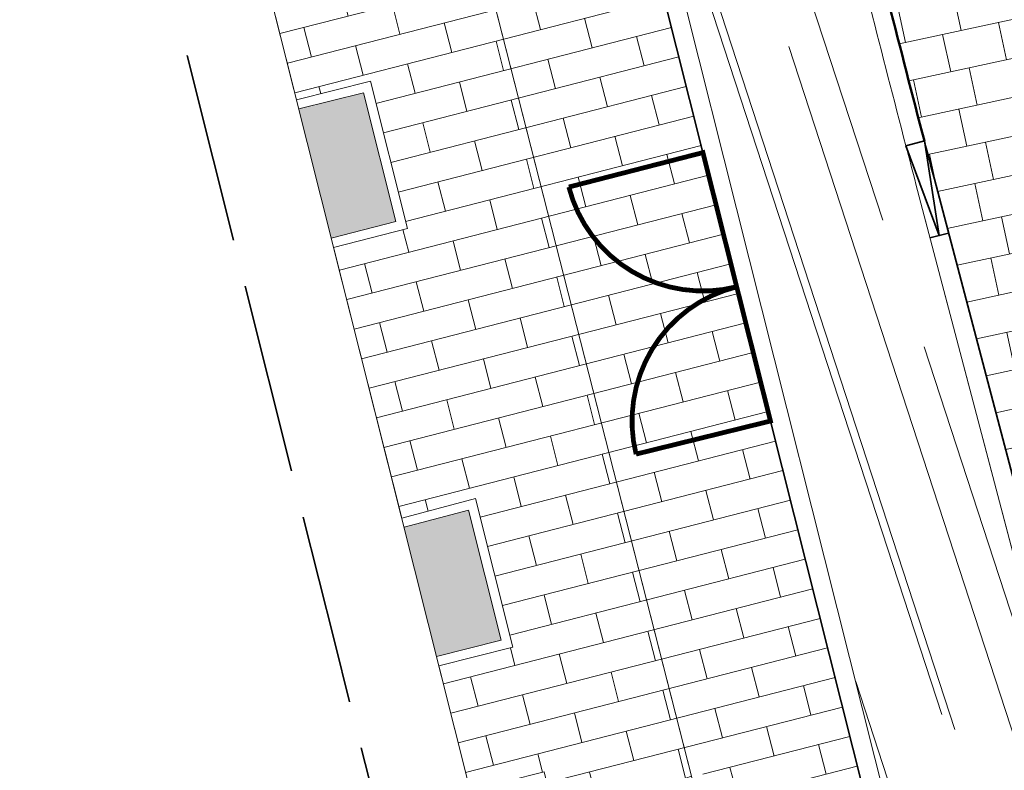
# Model space of a CAD drawing. Header units: metres. Extents: x 196674 to 197628, y 355499 to 356232.
# Tile 50 of 209: x 197027.42 to 197037.76, y 355591.68 to 355599.56. Entities that reach past the tile are written whole.
import ezdxf

# ---------------------------------------------------------------- set-up
doc = ezdxf.new("R2010")
doc.units = ezdxf.units.M
doc.linetypes.add('ZZ-SYSTEEMGRENS-SO', pattern=[5, 4, -1])
doc.layers.get('0').update_dxf_attribs({"lineweight": 25})
for name, color, linetype, lineweight, true_color in [('B-WE-IE-TERREINAFSCHEIDING_KUNSTMATIG_HEKWERK_GIETIJZER-G', 7, 'IE-TERREINAFSCHEIDING-KUNSTMATIG', 35, 0xa50000), ('N-WE-GR-BEPLANTING_BEPLANTINGSPLAN_KRAGTEN-V', 7, 'Continuous', 5, 0xa3c04c), ('N-WE-VH-KANTOPSLUITING_GELEIDEBAND_50 200-G', 1, 'Continuous', 35, 0xff0000), ('N-WE-VH-KANTOPSLUITING_OPSLUITBAND_200X250-G', 7, 'Continuous', 50, 0x0029a5), ('N-WE-VH-KANTOPSLUITING_VERLAGINGSBAND_GELEIDEBAND_50 200-G', 1, 'Continuous', 35, 0xff0000), ('N-WE-VH-KANTOPSLUITING_VERLOOPBAND_GELEIDEBAND_50 200_TROTTOIRBAND_180 200-G', 1, 'Continuous', 35, 0xff0000), ('N-WE-VH-OPENVERHARDING_NATUURSTEEN_ZWARTBROEKPLEIN-A', 7, 'Continuous', 20, 0xd9795e), ('N-WE-VH-OPENVERHARDING_STRAATBAKSTEEN_ROOD_HALFSTEENS-LINGE-A', 7, 'Continuous', 5, 0xdaaea0), ('N-WE-VH-OPENVERHARDING_TEGEL_200x300_FIETSPAD_ROOD-A', 7, 'Continuous', 5, 0xe04d68), ('X-XX-AL-GRENS_SYSTEEMGRENS-G', 7, 'ZZ-SYSTEEMGRENS-SO', 35, 0xd60036)]:
    doc.layers.add(name, color=color, linetype=linetype, lineweight=lineweight, true_color=true_color)
doc.layers.add('N-WE-VH-HULPLIJN-G', color=40, linetype='Continuous', lineweight=5, plot=False)
doc.layers.add('N-WE-VH-KANTOPSLUITING_ACHTERKANTBAND-G', color=50, linetype='Continuous', lineweight=18)
doc.layers.add('N-WE-VH-MATERIAALGRENS-G', color=7, linetype='Continuous', lineweight=13)
doc.linetypes.add('IE-TERREINAFSCHEIDING-KUNSTMATIG', pattern='A,4,[82,NLCS.SHX,S=0.75,R=90,X=0,Y=0],4,-2', length=10)
pattern_1 = [(288.0600000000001, (197056.2115529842, 355734.4411217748), (2.285864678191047, -2.49423789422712), [21, -2.799999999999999, 6.999999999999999, -1.4]), (288.0600000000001, (197138.0089711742, 355715.2408764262), (1.336245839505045, 1.908269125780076), [4.199999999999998, -0.4619999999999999, 8.399999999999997, -1.05]), (288.0600000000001, (197057.2309859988, 355733.5100705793), (3.148679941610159, -6.630539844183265), [11.2, -1.96, 5.599999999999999, -1.4])]

# ---------------------------------------------------------------- blocks, each defined once
blk = doc.blocks.new('Verloopband')
at = {"flags": 128}
blk.add_lwpolyline([(-0.2763672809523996, 0.9662406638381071), (0, 0), (-0.4622285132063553, 0.8923814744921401)], close=True, dxfattribs=at)

msp = doc.modelspace()

# ---------------------------------------------------------------- hatches: boundary and pattern name
at = {"layer": 'N-WE-GR-BEPLANTING_BEPLANTINGSPLAN_KRAGTEN-V'}
h = msp.add_hatch(color=256, dxfattribs=at)
h.dxf.hatch_style = 1
h.paths.add_polyline_path([(197031.0300164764, 355598.7950006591), (197030.3516492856, 355598.6245022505), (197030.6923976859, 355597.2666028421), (197031.3703728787, 355597.4408143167)])
h = msp.add_hatch(color=256, dxfattribs=at)
h.dxf.hatch_style = 1
h.paths.add_polyline_path([(197032.1341445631, 355594.4087846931), (197031.4577328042, 355594.2307262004), (197031.7973416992, 355592.8725336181), (197032.4773095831, 355593.0434358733)])
at = {"layer": 'N-WE-VH-OPENVERHARDING_NATUURSTEEN_ZWARTBROEKPLEIN-A'}
h = msp.add_hatch(dxfattribs=at)
h.set_pattern_fill('AVH-NATUURSTEEN-SO', color=256, scale=0.7, angle=258.0600000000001, pattern_type=2)
h.set_pattern_definition(pattern_1)
edge = h.paths.add_edge_path()
edge.add_line((197031.1752459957, 355629.4275404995), (197027.7611996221, 355629.128520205))
edge.add_line((197027.7611996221, 355629.128520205), (197028.6787942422, 355624.4170427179))
edge.add_line((197028.6787942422, 355624.4170427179), (197031.6861092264, 355624.7452380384))
edge.add_arc((197230.4358576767, 355648.7988758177), 200.1999999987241, 185.5526223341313, 186.9006465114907, ccw=False)
edge = h.paths.add_edge_path()
edge.add_line((197037.715, 355586.099), (197039.7777473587, 355586.6419971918))
h = msp.add_hatch(dxfattribs=at)
h.set_pattern_fill('AVH-NATUURSTEEN-SO', color=256, scale=0.7, angle=258.0600000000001, pattern_type=2)
h.set_pattern_definition(pattern_1)
edge = h.paths.add_edge_path()
edge.add_line((197034.4452834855, 355607.9609666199), (197032.318, 355607.371))
edge.add_line((197032.318, 355607.371), (197032.4233699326, 355606.991060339))
edge.add_line((197032.4233699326, 355606.991060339), (197032.5707986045, 355607.0281552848))
edge.add_line((197032.5707986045, 355607.0281552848), (197037.7201631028, 355586.5627265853))
edge.add_line((197037.7201631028, 355586.5627265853), (197037.5964054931, 355586.5315875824))
edge.add_line((197037.5964054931, 355586.5315875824), (197037.715, 355586.099))
edge.add_line((197037.715, 355586.099), (197039.7777473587, 355586.6419971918))
edge.add_line((197039.7777473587, 355586.6419971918), (197036.8314383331, 355597.8344881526))
edge.add_arc((197230.4358576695, 355648.7988758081), 200.199999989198, 194.6287922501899, 194.7479513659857, ccw=False)
edge.add_arc((197230.4358576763, 355648.7988758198), 200.1999999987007, 193.7698753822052, 194.6287922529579, ccw=False)
edge.add_arc((197230.4358576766, 355648.7988758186), 200.1999999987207, 191.7701211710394, 193.7698753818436, ccw=False)
h.paths.add_polyline_path([(197039.7777473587, 355586.6419971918), (197037.715, 355586.099), (197037.535, 355586.038), (197039.326, 355579.097), (197039.508, 355579.135), (197039.61, 355578.774), (197039.431, 355578.722), (197039.48, 355578.547), (197039.357, 355578.499), (197040.343, 355574.408), (197042.8397249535, 355575.0101024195)])
at = {"layer": 'N-WE-VH-OPENVERHARDING_STRAATBAKSTEEN_ROOD_HALFSTEENS-LINGE-A', "true_color": 0xb05e45}
h = msp.add_hatch(dxfattribs=at)
h.set_pattern_fill('AVH-BSS_LINGEFORMAAT_HALFST', color=25, scale=4, angle=104.410863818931, pattern_type=2)
h.set_pattern_definition([(104.410863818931, (196825.8108468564, 355944.3732953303), (-0.7038158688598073, 0.8103352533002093), [0.32, -0.32]), (194.410863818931, (196825.8108468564, 355944.3732953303), (0.0796395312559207, -0.3099315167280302), [])])
edge = h.paths.add_edge_path()
edge.add_line((197032.3768439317, 355606.9793538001), (197032.238, 355606.937))
edge.add_line((197032.238, 355606.937), (197032.264, 355606.779))
edge.add_line((197032.264, 355606.779), (197031.898, 355606.664))
edge.add_line((197031.898, 355606.664), (197031.868, 355606.817))
edge.add_line((197031.868, 355606.817), (197031.6599587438, 355606.7669445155))
edge.add_line((197031.6599587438, 355606.7669445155), (197032.3970066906, 355603.8376505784))
edge.add_line((197032.3970066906, 355603.8376505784), (197031.6677988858, 355602.6425539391))
edge.add_line((197031.6677988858, 355602.6425539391), (197029.2349235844, 355604.1270126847))
edge.add_line((197029.2349235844, 355604.1270126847), (197028.8266187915, 355604.0281589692))
edge.add_line((197028.8266187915, 355604.0281589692), (197029.422, 355601.569))
edge.add_line((197029.422, 355601.569), (197029.596, 355601.631))
edge.add_line((197029.596, 355601.631), (197029.6081878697, 355601.5825081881))
edge.add_line((197029.6081878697, 355601.5825081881), (197030.3840567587, 355601.7775140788))
edge.add_line((197030.3840567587, 355601.7775140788), (197030.5052838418, 355601.2951842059))
edge.add_line((197030.5052838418, 355601.2951842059), (197031.1873318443, 355601.4666077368))
edge.add_arc((197031.9147094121, 355601.6494242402), 0.7500000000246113, 180, 194.1082899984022, ccw=False)
edge.add_arc((197031.9147094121, 355601.6494242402), 0.75, 0, 180, ccw=False)
edge.add_arc((197031.9147094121, 355601.6494242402), 0.7499999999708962, -75.68492034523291, 0, ccw=False)
edge.add_line((197032.1001499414, 355600.9227112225), (197034.4751361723, 355591.6155041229))
edge.add_arc((197034.6605767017, 355590.8887911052), 0.7499999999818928, 0, 104.31507965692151, ccw=False)
edge.add_arc((197034.6605767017, 355590.8887911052), 0.75, -165.89158842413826, 0, ccw=False)
edge.add_line((197033.9331995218, 355590.7059730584), (197033.2123036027, 355590.5247840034))
edge.add_line((197033.2123036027, 355590.5247840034), (197033.316681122, 355590.1094977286))
edge.add_line((197033.316681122, 355590.1094977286), (197032.5408121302, 355589.9144918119))
edge.add_line((197032.5408121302, 355589.9144918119), (197032.553, 355589.866))
edge.add_line((197032.553, 355589.866), (197032.38, 355589.819))
edge.add_line((197032.38, 355589.819), (197033.0044402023, 355587.361489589))
edge.add_line((197033.0044402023, 355587.361489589), (197033.4281102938, 355587.4640633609))
edge.add_line((197033.4281102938, 355587.4640633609), (197034.9125690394, 355589.8969386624))
edge.add_line((197034.9125690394, 355589.8969386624), (197036.1076656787, 355589.1677308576))
edge.add_line((197036.1076656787, 355589.1677308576), (197036.7898734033, 355586.4563917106))
edge.add_line((197036.7898734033, 355586.4563917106), (197036.983, 355586.517))
edge.add_line((197036.983, 355586.517), (197036.997, 355586.537))
edge.add_line((197036.997, 355586.537), (197037.366, 355586.621))
edge.add_line((197037.366, 355586.621), (197037.4073786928, 355586.4792396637))
edge.add_line((197037.4073786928, 355586.4792396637), (197037.5262084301, 355586.5139251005))
edge.add_line((197037.5262084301, 355586.5139251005), (197032.3768439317, 355606.9793538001))
edge = h.paths.add_edge_path(flags=17)
edge.add_arc((197031.914709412, 355601.6494242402), 0.7500000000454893, 194.1082900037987, 284.3150796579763, ccw=False)
edge.add_line((197031.1873318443, 355601.4666077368), (197030.5052838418, 355601.2951842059))
edge.add_line((197030.5052838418, 355601.2951842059), (197030.7740663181, 355600.2257712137))
edge.add_line((197030.7740663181, 355600.2257712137), (197029.9982007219, 355600.0307661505))
edge.add_line((197029.9982007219, 355600.0307661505), (197030.3272735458, 355598.7214858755))
edge.add_line((197030.3272735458, 355598.7214858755), (197031.1026246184, 355598.9163598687))
edge.add_line((197031.1026246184, 355598.9163598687), (197031.4916037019, 355597.3687169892))
edge.add_line((197031.4916037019, 355597.3687169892), (197030.7172850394, 355597.1697492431))
edge.add_line((197030.7172850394, 355597.1697492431), (197031.4317071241, 355594.3272819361))
edge.add_line((197031.4317071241, 355594.3272819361), (197032.2064788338, 355594.5312326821))
edge.add_line((197032.2064788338, 355594.5312326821), (197032.5986689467, 355592.9708279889))
edge.add_line((197032.5986689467, 355592.9708279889), (197031.8217174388, 355592.7755499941))
edge.add_line((197031.8217174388, 355592.7755499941), (197032.150800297, 355591.4662297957))
edge.add_line((197032.150800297, 355591.4662297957), (197032.9266692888, 355591.6612357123))
edge.add_line((197032.9266692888, 355591.6612357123), (197033.2123036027, 355590.5247840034))
edge.add_line((197033.2123036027, 355590.5247840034), (197033.9331995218, 355590.7059730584))
edge.add_arc((197034.6605767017, 355590.8887911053), 0.750000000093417, 180.0000000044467, 194.1084115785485, ccw=False)
edge.add_arc((197034.6605767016, 355590.8887911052), 0.7499999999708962, 104.31507965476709, 180, ccw=False)
edge.add_line((197034.4751361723, 355591.6155041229), (197032.1001499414, 355600.9227112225))
at = {"layer": 'N-WE-VH-OPENVERHARDING_TEGEL_200x300_FIETSPAD_ROOD-A'}
h = msp.add_hatch(dxfattribs=at)
h.set_pattern_fill('AVH-TEGEL_200X300_HALFST', color=256, scale=2, angle=192.1733031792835, pattern_type=2)
h.set_pattern_definition([(192.1733031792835, (0, 0), (0.08434773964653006, -0.3910057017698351), []), (282.1733031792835, (0, 0), (0.5865085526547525, 0.126521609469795), [0.4, -0.4]), (282.1733031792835, (-0.3910057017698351, -0.08434773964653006), (0.5865085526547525, 0.126521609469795), [-0.4, 0.4])])
edge = h.paths.add_edge_path()
edge.add_line((197035.7207037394, 355618.8821776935), (197032.7554983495, 355618.4265934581))
edge.add_arc((197230.4358576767, 355648.7988758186), 199.9999999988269, 188.7348135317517, 193.7698753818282)
edge.add_arc((197230.4358571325, 355648.7988756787), 199.9999994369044, 193.7698753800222, 194.6287922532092)
edge.add_arc((197230.4358576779, 355648.7988758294), 200.000000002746, 194.6287922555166, 194.7479513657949)
edge.add_line((197037.0248493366, 355597.8854016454), (197037.9741418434, 355594.2792124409))
edge.add_line((197037.9741418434, 355594.2792124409), (197039.8682099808, 355594.777806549))
edge.add_arc((197041.841157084, 355595.1056475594), 2.000000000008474, 128.5048426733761, 189.4345301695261, ccw=False)
edge.add_line((197040.5959955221, 355596.6707586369), (197039.1200694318, 355601.8252309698))
edge.add_arc((197042.0065108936, 355602.6428223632), 2.999999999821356, 193.7636798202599, 195.8148998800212, ccw=False)
edge.add_arc((197230.4358592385, 355648.7988761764), 197.0000016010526, 192.7427262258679, 193.7636798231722, ccw=False)
edge.add_arc((197230.4358576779, 355648.7988758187), 197.000000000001, 188.7348135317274, 192.7427262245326, ccw=False)

# ---------------------------------------------------------------- linework, layer by layer
at = {"layer": 'B-WE-IE-TERREINAFSCHEIDING_KUNSTMATIG_HEKWERK_GIETIJZER-G', "ltscale": 0.15, "flags": 128}
for points in [[(197032.3768439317, 355606.9793538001), (197034.5943954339, 355598.1660056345)], [(197035.3038013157, 355595.3465712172), (197037.5262084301, 355586.5139251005)]]:
    msp.add_lwpolyline(points, dxfattribs=at)
at = {"layer": 'B-WE-IE-TERREINAFSCHEIDING_KUNSTMATIG_HEKWERK_GIETIJZER-G', "ltscale": 0.05, "const_width": 0.05, "flags": 128}
msp.add_lwpolyline([(197034.9490983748, 355596.7562884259, 0.4127437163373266), (197033.8922925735, 355594.9989679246), (197035.3038013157, 355595.3465712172), (197034.5943954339, 355598.1660056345), (197033.1864769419, 355597.8042290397, 0.4127437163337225)], format="xyb", close=True, dxfattribs=at)
at = {"layer": 'N-WE-VH-HULPLIJN-G', "flags": 128}
for points in [[(197035.7207037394, 355618.8821776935), (197032.7554983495, 355618.4265934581, 0.02197313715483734), (197036.1839456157, 355601.1943102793, 0.003747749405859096), (197036.9193819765, 355598.2877519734, 0.00051992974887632), (197037.0248493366, 355597.8854016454), (197037.9741418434, 355594.2792124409), (197039.8682099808, 355594.777806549, -0.272301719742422), (197040.5959955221, 355596.6707586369), (197039.1200694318, 355601.8252309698, -0.008950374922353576), (197039.0926550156, 355601.9290689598, -0.004454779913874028), (197038.2879025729, 355605.3458742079, -0.01748960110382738)], [(197034.4452834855, 355607.9609666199), (197032.318, 355607.371), (197032.4233699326, 355606.991060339), (197032.5707986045, 355607.0281552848), (197037.7201631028, 355586.5627265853), (197037.5964054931, 355586.5315875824), (197037.715, 355586.099), (197039.7777473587, 355586.6419971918), (197036.8314383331, 355597.8344881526, -0.0005199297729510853), (197036.7258655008, 355598.2372408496, -0.003747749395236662), (197035.9896937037, 355601.1467057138, -0.008725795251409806)], [(197032.1001499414, 355600.9227112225, -0.4152710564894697), (197031.1873318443, 355601.4666077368), (197030.5052838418, 355601.2951842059), (197030.7740663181, 355600.2257712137), (197029.9982007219, 355600.0307661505), (197030.3272735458, 355598.7214858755), (197031.1026246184, 355598.9163598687), (197031.4916037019, 355597.3687169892), (197030.7172850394, 355597.1697492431), (197031.4317071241, 355594.3272819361), (197032.2064788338, 355594.5312326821), (197032.5986689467, 355592.9708279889), (197031.8217174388, 355592.7755499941), (197032.150800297, 355591.4662297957), (197032.9266692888, 355591.6612357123), (197033.2123036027, 355590.5247840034), (197033.9331995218, 355590.7059730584, -0.06163743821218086), (197033.9105767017, 355590.8887911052, -0.3427905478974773), (197034.4751361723, 355591.6155041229)]]:
    msp.add_lwpolyline(points, format="xyb", close=True, dxfattribs=at)
for points in [[(197032.553, 355589.866), (197029.596, 355601.631), (197029.422, 355601.569), (197028.356, 355605.972), (197031.868, 355606.817), (197031.898, 355606.664), (197032.264, 355606.779), (197032.238, 355606.937), (197032.3768439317, 355606.9793538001), (197032.422, 355606.996), (197032.318, 355607.371), (197032.146, 355607.328), (197030.352, 355614.373), (197030.523, 355614.428), (197030.452, 355614.784), (197030.3128975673, 355614.7786872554), (197030.2524873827, 355615.0069831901), (197030.219, 355615.025), (197005.617, 355608.709)], [(197033.2123036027, 355590.5247840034), (197034.6605767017, 355590.8887911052), (197031.9147094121, 355601.6494242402), (197030.5052838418, 355601.2951842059)]]:
    msp.add_lwpolyline(points, dxfattribs=at)
msp.add_lwpolyline([(197037.5262084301, 355586.5139251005), (197032.3768439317, 355606.9793538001), (197032.238, 355606.937), (197032.264, 355606.779), (197031.898, 355606.664), (197031.868, 355606.817), (197031.6599587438, 355606.7669445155), (197032.3970066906, 355603.8376505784), (197031.6677988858, 355602.6425539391), (197029.2349235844, 355604.1270126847), (197028.8266187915, 355604.0281589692), (197029.422, 355601.569), (197029.596, 355601.631), (197029.6081878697, 355601.5825081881), (197030.3840567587, 355601.7775140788), (197030.5052838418, 355601.2951842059), (197031.1873318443, 355601.4666077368, -0.06163690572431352), (197031.1647094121, 355601.6494242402, -1), (197032.6647094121, 355601.6494242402, -0.3427905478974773), (197032.1001499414, 355600.9227112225), (197034.4751361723, 355591.6155041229, -0.4894355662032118)], format="xyb", dxfattribs=at)
at = {"layer": 'N-WE-VH-KANTOPSLUITING_ACHTERKANTBAND-G', "flags": 128}
for points in [[(197036.7258655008, 355598.2372408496, -0.003747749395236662), (197035.9896937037, 355601.1467057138)], [(197048.187017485, 355554.4534197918), (197047.2163798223, 355558.3839883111), (197036.8314383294, 355597.834488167, -0.0005199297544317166), (197036.7258655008, 355598.2372408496, -0.0005199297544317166)]]:
    msp.add_lwpolyline(points, format="xyb", dxfattribs=at)
at = {"layer": 'N-WE-VH-KANTOPSLUITING_GELEIDEBAND_50 200-G', "ltscale": 0.2, "flags": 128}
msp.add_lwpolyline([(197043.0331359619, 355575.0610158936), (197037.0248493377, 355597.8854016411, -0.000519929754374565), (197036.9193819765, 355598.2877519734)], format="xyb", dxfattribs=at)
at = {"layer": 'N-WE-VH-KANTOPSLUITING_OPSLUITBAND_200X250-G', "ltscale": 0.1, "flags": 128}
msp.add_lwpolyline([(197036.9193819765, 355598.2877519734, -0.003747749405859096), (197036.1839456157, 355601.1943102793, -0.003610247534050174)], format="xyb", dxfattribs=at)
at = {"layer": 'N-WE-VH-KANTOPSLUITING_VERLOOPBAND_GELEIDEBAND_50 200_TROTTOIRBAND_180 200-G', "flags": 128}
msp.add_lwpolyline([(197037.1719375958, 355597.3201695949), (197036.9784211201, 355597.2696584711)], dxfattribs=at)
at = {"layer": 'N-WE-VH-MATERIAALGRENS-G', "flags": 128}
for points in [[(197032.5707986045, 355607.0281552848), (197037.7201631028, 355586.5627265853)], [(197032.3768439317, 355606.9793538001), (197037.5262084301, 355586.5139251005)], [(197030.3272735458, 355598.7214858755), (197031.1026246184, 355598.9163598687), (197031.4916037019, 355597.3687169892), (197030.7172850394, 355597.1697492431)], [(197030.3516492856, 355598.6245022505), (197031.0300164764, 355598.7950006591), (197031.3703728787, 355597.4408143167), (197030.6923976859, 355597.2666028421)], [(197031.8217174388, 355592.7755499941), (197032.5986689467, 355592.9708279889), (197032.2064788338, 355594.5312326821), (197031.4317071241, 355594.3272819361)], [(197031.7973416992, 355592.8725336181), (197032.4773095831, 355593.0434358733), (197032.1341445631, 355594.4087846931), (197031.4560843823, 355594.2302922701)]]:
    msp.add_lwpolyline(points, dxfattribs=at)
at = {"layer": 'X-XX-AL-GRENS_SYSTEEMGRENS-G', "ltscale": 0.5, "flags": 128}
msp.add_lwpolyline([(197173.0845801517, 355664.4267221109), (197172.678291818, 355658.1040395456), (197176.2062336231, 355657.9276386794), (197179.6585214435, 355660.8258546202), (197196.8460500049, 355641.1849859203), (197196.618113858, 355640.9851655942), (197203.3658004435, 355633.2880423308), (197204.598351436, 355636.2035375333), (197206.181120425, 355637.5931654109), (197210.3450714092, 355632.9793581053), (197211.1344663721, 355633.8542043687), (197215.577003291, 355630.1111014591), (197222.812057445, 355638.6980935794), (197225.7729980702, 355636.1981525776), (197252.4997837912, 355613.6295939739), (197256.3974516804, 355618.2471244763), (197230.4350738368, 355640.1698336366), (197234.5465854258, 355645.0395252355), (197230.9951246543, 355648.102425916), (197227.7363916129, 355651.014992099), (197227.7150354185, 355650.9915016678), (197227.3858924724, 355651.2966605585), (197230.5297411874, 355654.3837220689), (197222.7747070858, 355662.5864016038), (197213.3031688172, 355673.0409596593), (197208.7438719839, 355679.5515306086), (197204.6678372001, 355688.2834966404), (197202.9207222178, 355693.3147658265), (197202.5296188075, 355695.8358091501), (197209.2561496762, 355696.7388380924), (197208.765603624, 355699.4053961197), (197208.8375775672, 355699.4157603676), (197208.4960738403, 355702.0476424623), (197209.7550059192, 355702.1614664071), (197209.6289773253, 355703.3557373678), (197209.431316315, 355705.9322142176), (197209.3853665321, 355708.5054020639), (197209.4909423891, 355711.0763696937), (197209.825975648, 355714.406320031), (197209.1003553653, 355714.700446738), (197209.2732684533, 355715.2254737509), (197208.7827839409, 355715.4092287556), (197209.8333840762, 355718.2914021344), (197204.6571410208, 355720.1605124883), (197206.9259623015, 355726.3911903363), (197207.3755778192, 355727.6258113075), (197205.6951706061, 355728.2354618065), (197201.970541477, 355729.6509828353, -0.03199396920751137), (197199.2658455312, 355725.4928494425), (197194.4988616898, 355729.2364659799), (197191.8020115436, 355731.3330088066), (197190.6829954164, 355730.2418318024), (197188.9323846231, 355731.7580333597, 0.01582069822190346), (197191.308975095, 355733.798286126), (197190.5246250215, 355734.700084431), (197189.8547559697, 355735.4391273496), (197188.5065648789, 355737.3969406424), (197188.3768484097, 355737.5504837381), (197186.2264232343, 355740.6599554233), (197185.4143065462, 355740.8273772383), (197177.0047230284, 355735.000759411), (197161.0308464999, 355735.7499021), (197143.9921317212, 355736.546230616), (197117.3114725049, 355737.8750504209), (197104.5701917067, 355738.4152468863), (197089.3270001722, 355739.2400485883), (197089.4979420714, 355743.4763910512), (197087.6423294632, 355744.6045541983), (197087.2320594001, 355744.8539874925), (197086.4302028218, 355745.4612094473), (197085.6301577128, 355746.0670596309), (197084.2515270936, 355747.3631431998), (197083.0033431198, 355748.790046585), (197081.9521148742, 355750.2640411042), (197081.052108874, 355751.8364435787), (197080.680597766, 355752.6629727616), (197080.3089695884, 355753.4897623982), (197079.7287775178, 355755.2084983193), (197079.3027229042, 355757.0287405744), (197079.0552433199, 355758.8767777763), (197078.9881413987, 355760.748092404), (197079.0484954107, 355761.6954089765), (197079.4901165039, 355761.5482019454), (197081.8987959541, 355767.3947458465), (197083.4122910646, 355769.9863346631), (197084.9290730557, 355772.1438856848), (197085.2777218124, 355772.6391357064), (197085.9504292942, 355773.4546849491), (197087.2615113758, 355775.0451778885), (197089.4568843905, 355777.2328139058), (197092.7058230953, 355779.8115121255), (197090.7255592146, 355782.8612331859), (197090.5279328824, 355783.1655891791), (197094.0593130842, 355784.7965387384), (197089.240221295, 355793.944965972), (197079.8514273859, 355789.6587774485), (197073.1066642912, 355808.1301448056), (197062.6964714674, 355839.0387078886), (197050.201550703, 355834.8591941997), (197054.256388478, 355823.4068109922), (197060.9054150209, 355805.9824325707), (197064.0917084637, 355798.9340248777), (197065.6061934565, 355785.3714584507), (197066.4118943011, 355778.1591798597), (197064.2976158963, 355775.7696807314), (197061.8930028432, 355773.065075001), (197059.8798242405, 355770.937906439), (197059.567781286, 355770.7063368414), (197054.395078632, 355766.8676324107), (197050.1449273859, 355764.4954855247), (197046.646028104, 355763.2036366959), (197046.6485450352, 355763.1967402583), (197042.8018864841, 355761.7681380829), (197042.6247659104, 355761.7025895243), (197032.2172606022, 355760.2665015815), (197022.1724443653, 355758.1057256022), (197022.1490316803, 355758.1349914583), (197018.4791559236, 355757.3507739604), (197017.1834583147, 355757.8590001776), (197013.9320116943, 355762.4906063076), (197012.2359937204, 355764.9334332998), (197011.548662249, 355765.9454268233), (197009.5874376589, 355768.7952768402), (197008.1879451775, 355770.6627745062), (197008.1739746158, 355770.651876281), (197004.3621297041, 355775.7021426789), (197000.7500667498, 355780.6711859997), (196997.3281167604, 355785.4310589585), (196992.0624097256, 355792.5561596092), (196987.5636689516, 355799.6503659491), (196980.2918957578, 355812.3582609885), (196971.7451011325, 355828.1610038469), (196956.4456734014, 355821.2458726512), (196960.0166344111, 355812.4100996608), (196962.4976294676, 355807.0886023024, -0.6085831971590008), (196961.4131292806, 355806.2394416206), (196970.6320923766, 355792.5786144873), (196976.225457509, 355784.303374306), (196982.879968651, 355776.9163582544), (196982.5041383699, 355776.476222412), (196987.7472751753, 355765.3430715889), (196990.3620391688, 355759.9089379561), (196989.6128942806, 355758.3801676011), (196986.801356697, 355757.089894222), (196981.5916446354, 355758.3619052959), (196976.4931413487, 355759.6093032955), (196973.9250311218, 355760.2238822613), (196971.9270970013, 355760.7020113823), (196970.093883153, 355761.1263081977), (196965.2690985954, 355762.243003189), (196955.7026120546, 355764.457163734), (196954.8259486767, 355764.7114400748), (196955.7288446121, 355765.5914382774), (196946.4199106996, 355767.8862061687), (196945.5109518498, 355767.0898728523), (196943.3561815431, 355767.6616250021), (196942.0243707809, 355768.0150110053), (196940.699224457, 355768.3753913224), (196937.911680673, 355769.161377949), (196937.9158913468, 355769.1720679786), (196934.1448626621, 355770.5833311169), (196931.0328001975, 355771.949971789), (196928.1497259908, 355773.3159879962), (196926.2238803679, 355774.3657393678), (196926.7008714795, 355775.2077771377), (196923.9720996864, 355776.8118532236), (196922.1171638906, 355777.9575551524), (196917.5440237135, 355780.8012867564), (196917.0166342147, 355779.9474843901), (196915.4224701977, 355780.9309636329), (196913.0167641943, 355782.4772167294), (196912.757872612, 355782.6539056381), (196911.190523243, 355783.7714957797), (196908.5042566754, 355786.2619442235), (196907.2206986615, 355787.4460719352), (196905.8442773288, 355789.1071714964), (196903.2522146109, 355793.7425243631), (196899.3236920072, 355801.1348770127), (196896.7844047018, 355806.8801932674), (196892.3931631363, 355816.7971943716), (196889.396342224, 355823.7408055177), (196885.4294056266, 355833.1531130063), (196886.3148759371, 355833.6745129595), (196885.0357126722, 355834.4994199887), (196884.9096875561, 355834.6903417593), (196883.5318420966, 355838.2464489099), (196881.8574062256, 355842.456115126), (196879.7964254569, 355847.3435551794), (196879.5508475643, 355847.9274201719), (196877.9207976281, 355851.9810838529), (196875.2708346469, 355858.5729917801), (196872.6243587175, 355865.1536886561), (196870.4789281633, 355870.5362599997), (196868.3870366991, 355875.7889875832), (196865.3800609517, 355883.3409266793), (196863.5295936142, 355887.9873007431), (196863.4110328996, 355888.2849971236), (196862.7400305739, 355889.9711056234), (196863.0622626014, 355890.0962442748), (196861.3970005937, 355894.1395962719), (196861.4037374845, 355894.142038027), (196859.229652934, 355899.4431236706), (196859.0298403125, 355899.3580359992), (196858.8952095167, 355899.696553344), (196858.3959365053, 355900.9492390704), (196849.546747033, 355923.1807260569), (196850.1922005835, 355924.6939033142), (196860.258528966, 355928.6657372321), (196869.5490503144, 355931.0234685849), (196873.3453938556, 355931.8019435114), (196886.2438454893, 355935.4284136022), (196898.3098795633, 355938.5764862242), (196898.3110943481, 355938.5724965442), (196903.1917021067, 355939.7712405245), (196904.7097162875, 355939.0568809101), (196905.0282216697, 355938.2924679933), (196909.0130922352, 355939.952830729), (196908.2642147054, 355942.2627148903), (196902.9799573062, 355958.738663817), (196902.4497829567, 355960.2008490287), (196901.8115777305, 355961.6192158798), (196900.9680556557, 355963.3204536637), (196898.0063144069, 355968.7541705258), (196894.5625896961, 355975.3226559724), (196892.3896866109, 355979.4813913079), (196888.5416758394, 355987.5664713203), (196887.4815956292, 355987.0834539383), (196885.6442474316, 355986.3271839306), (196885.5076204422, 355986.6344104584), (196873.7642690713, 355982.4273955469), (196860.8311621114, 355977.7025315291), (196860.6501748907, 355978.1868262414), (196859.8859481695, 355980.2917607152), (196853.3128873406, 355977.7107309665), (196853.73029577, 355976.6477246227), (196849.4907683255, 355974.9886047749), (196849.0872389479, 355976.0301083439), (196843.9608105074, 355973.9918913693), (196837.8119168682, 355989.4043746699), (196834.5901124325, 355988.2958011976), (196829.2277835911, 355986.0429299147), (196828.1156368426, 355985.4996470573), (196826.3328622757, 355984.7522034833), (196824.2538081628, 355989.7933135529), (196823.3493071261, 355989.4238303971), (196821.5217528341, 355993.9636112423), (196822.4415567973, 355994.327010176), (196811.4142395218, 356022.6098143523), (196811.1941616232, 356022.5241126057), (196809.0787073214, 356027.7608173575), (196808.1570951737, 356027.399245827), (196802.10045471, 356042.8370581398), (196803.0324375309, 356043.2047289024), (196801.2251267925, 356047.7859519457), (196800.9629805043, 356047.6825342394), (196799.5580754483, 356051.2186581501), (196798.9326303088, 356050.9700967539), (196795.7620501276, 356058.7913388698), (196785.962956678, 356083.7526770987), (196782.5256602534, 356092.3853087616), (196783.4607012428, 356092.7526788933), (196781.019036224, 356098.8045971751), (196780.1137519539, 356098.4428009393), (196778.7301102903, 356101.9178165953), (196774.5320198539, 356112.348299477), (196772.2902714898, 356117.515377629), (196776.44078803, 356119.079716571), (196791.849465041, 356131.7811384), (196790.0748953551, 356134.2200693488), (196802.0204483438, 356142.8516660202), (196802.0676224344, 356142.8083428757), (196807.6543048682, 356146.8198669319), (196821.3261595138, 356152.9520820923), (196824.118863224, 356147.8038902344), (196826.9348279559, 356140.6494155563), (196826.9667213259, 356140.5675271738), (196829.5085456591, 356133.5350799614), (196829.5777539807, 356133.3434260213), (196832.2898444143, 356127.7055041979), (196833.7548698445, 356124.6604513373), (196834.9901440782, 356122.0931766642), (196835.0225480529, 356122.0325953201), (196835.1990731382, 356121.7003128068), (196837.0506620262, 356117.8328811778), (196837.4462851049, 356117.0125892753), (196839.1926216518, 356113.3926815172), (196841.4323661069, 356114.511984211), (196841.8392721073, 356113.6336860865), (196848.0955434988, 356116.517072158), (196847.6769788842, 356117.425259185), (196852.5147321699, 356119.6548795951), (196850.4481800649, 356123.3458274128), (196845.5717484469, 356132.2801574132), (196843.8176550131, 356136.7414412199), (196842.4688873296, 356140.1178663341), (196840.0819394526, 356146.0228419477), (196839.9684512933, 356146.3257976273), (196837.6473192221, 356152.5214195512), (196836.4018865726, 356158.1741344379), (196834.8989662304, 356157.8391461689), (196833.0580044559, 356165.8451506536), (196834.6039987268, 356166.1812686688), (196833.231549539, 356172.4004655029), (196818.5547710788, 356168.2850407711), (196819.0904617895, 356165.4031631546), (196818.6774567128, 356164.7734485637), (196805.8544307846, 356160.1790812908), (196763.847697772, 356130.3813046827), (196763.5509762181, 356130.4127969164), (196762.5818188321, 356130.5249803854), (196761.7183121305, 356129.7086118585, 0.04730650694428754), (196752.2297252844, 356136.4176360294), (196747.6793319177, 356140.070134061), (196742.0814451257, 356144.4630395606), (196738.7537234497, 356147.2546337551), (196734.7560397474, 356150.8499354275), (196729.666907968, 356145.2019173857), (196729.4110213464, 356144.9179294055), (196728.5373751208, 356145.25504501), (196726.9098917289, 356145.8830452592), (196726.6614752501, 356145.2392657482), (196726.5077088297, 356145.3668838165), (196724.5966113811, 356147.0002316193), (196723.2386024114, 356148.3499242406), (196720.9989937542, 356150.8008754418), (196719.8259691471, 356152.0571855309), (196717.8551161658, 356153.8806850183), (196716.3066054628, 356155.1783671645), (196713.4920412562, 356157.0380855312), (196712.711518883, 356157.526736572), (196710.5865978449, 356158.6597682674), (196709.0460740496, 356159.8798850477, -0.1436820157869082), (196707.9944026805, 356162.614189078), (196707.7956403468, 356165.0395700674), (196705.255843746, 356165.9921554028), (196703.9080476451, 356165.8817021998), (196704.296213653, 356161.5859622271), (196704.322643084, 356161.4572245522), (196699.9945406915, 356161.1598107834), (196700.4765585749, 356140.6409319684, -0.8375811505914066), (196697.1042396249, 356117.7401990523), (196690.2804314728, 356092.1839640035, 0.01148923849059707), (196682.1238954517, 356058.6533288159), (196678.2447453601, 356040.9444071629), (196676.8078900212, 356034.3849397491), (196676.7367004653, 356034.0373672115), (196673.76097036, 356020.1679628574), (196685.4972137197, 356017.0123139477), (196688.4141098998, 356023.4875724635), (196684.7023326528, 356025.1594317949), (196684.8709302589, 356032.3200466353), (196686.954459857, 356036.67925281), (196701.2270857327, 356066.3816892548), (196697.4228360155, 356068.2135735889), (196701.9253072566, 356087.990611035), (196702.113404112, 356090.4525884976), (196703.1938799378, 356090.1812386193), (196704.7481254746, 356094.7148607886), (196705.3277865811, 356095.9075069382), (196706.1690198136, 356096.9042763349), (196707.142583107, 356097.5850231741), (196708.3354430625, 356098.0646037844), (196709.2981925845, 356097.8962027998), (196710.1314496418, 356097.4912135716), (196711.0135994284, 356096.7398888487), (196711.613187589, 356094.6944549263), (196715.3306055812, 356098.6467015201), (196723.1713741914, 356104.959617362), (196732.8379125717, 356111.0407349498), (196733.3237033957, 356110.1763676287), (196733.395023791, 356110.047721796, 0.4142124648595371), (196734.754474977, 356109.6579975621), (196736.9542150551, 356108.9736747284, -0.02164444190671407), (196739.4192796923, 356107.5715157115, 0.0006306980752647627), (196739.4214182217, 356107.5701773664, -0.2262979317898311), (196739.4250952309, 356107.5644124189), (196739.8764398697, 356106.708415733), (196739.5816296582, 356106.4366577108), (196740.3007240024, 356104.7008456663), (196740.9509263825, 356104.9922062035), (196741.9809548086, 356103.0387080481), (196744.8395286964, 356104.2229286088, -0.3990416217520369), (196746.5871881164, 356103.5518771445), (196746.6513408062, 356103.3996378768), (196746.689370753, 356103.0266088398), (196746.4151777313, 356101.5848105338), (196747.429397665, 356101.3609511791), (196747.5333455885, 356101.2994572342), (196747.5384435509, 356101.2929342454), (196766.0705486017, 356056.7132555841), (196765.1623874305, 356056.3282861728), (196767.2394890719, 356051.1270879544), (196768.1793575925, 356051.5344794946), (196771.4711978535, 356043.8233024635), (196774.40164759, 356036.7635904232), (196774.0151730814, 356036.5839879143), (196774.7283105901, 356034.7171646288), (196775.4376722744, 356034.2825268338), (196775.853972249, 356033.3023071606), (196775.6600364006, 356032.5504327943), (196776.765634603, 356029.8908119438), (196776.718840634, 356029.8583752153), (196777.0974306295, 356028.7594125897), (196777.9658206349, 356027.7189745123), (196778.0591666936, 356026.3169710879), (196778.4461698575, 356025.4565066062), (196778.8262353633, 356024.4427094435), (196778.82622122, 356024.4427022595), (196778.8266270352, 356024.4416646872), (196779.3783198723, 356022.97006407), (196779.3990069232, 356022.9782259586), (196780.7255773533, 356019.5865020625), (196780.754093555, 356019.5982524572), (196782.2401021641, 356015.8367131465), (196783.4327975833, 356012.7766123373), (196782.5021506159, 356012.4159202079), (196784.7325956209, 356006.6609931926), (196786.038590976, 356007.1671596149), (196787.6956637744, 356002.99373992), (196787.5357676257, 356002.9336515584), (196788.527525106, 356000.4577747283), (196788.2725773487, 356000.3582829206), (196788.9724314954, 355999.1126709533), (196789.3908675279, 355998.5302971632), (196789.7536275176, 355998.0254125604), (196789.9147147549, 355996.5999778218), (196790.4410486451, 355995.4737364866), (196790.4469192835, 355995.47546678), (196790.6242366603, 355994.9662783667), (196790.9335315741, 355995.0883984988), (196793.8902314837, 355987.5860400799), (196793.7542048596, 355987.5476454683), (196795.505857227, 355983.2445885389), (196795.6242983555, 355983.312781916), (196796.991807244, 355979.8198586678), (196797.0047048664, 355979.7233568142), (196796.9933585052, 355979.6824914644), (196796.9669683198, 355979.6505170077), (196796.822975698, 355979.5766059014), (196795.3985459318, 355979.0322727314), (196797.1469514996, 355974.4569848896), (196797.1501836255, 355974.4582530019), (196795.4187218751, 355970.4877992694), (196796.2201695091, 355969.6560949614), (196797.0849824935, 355967.4537241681), (196798.9466017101, 355968.1847329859), (196800.5529653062, 355968.8170288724), (196800.6150046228, 355968.7023501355), (196800.8616512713, 355968.7744826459), (196801.6407865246, 355967.8232749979), (196801.6785991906, 355967.7771113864), (196801.6961792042, 355966.4146603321), (196801.7040832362, 355965.8020978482, 0.2098831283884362), (196802.0368526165, 355965.0700742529, 0.1229137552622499), (196802.0944480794, 355964.5891732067), (196802.9107575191, 355962.4451987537), (196803.0986146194, 355962.5296289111, 0.04929694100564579), (196803.2118388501, 355962.3687718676), (196804.3748923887, 355961.0206686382), (196804.4152792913, 355960.973855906), (196804.4401436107, 355960.2826278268), (196804.4459236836, 355960.1212617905), (196803.9148513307, 355960.1157297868), (196805.8237591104, 355955.3454282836), (196806.4277367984, 355955.633371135), (196806.6532355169, 355955.5186944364), (196807.0270248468, 355954.5686016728), (196806.896691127, 355954.2200849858), (196806.3685258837, 355953.9064868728), (196808.2467157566, 355949.1968786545), (196809.0713129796, 355949.5131897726), (196810.7611227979, 355945.21653999), (196812.8164223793, 355939.9905657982), (196815.7958787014, 355932.7153467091), (196817.2786866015, 355929.1286764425), (196819.2233460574, 355924.3463577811), (196820.974699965, 355919.8030463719), (196821.7022264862, 355917.7120897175), (196822.8275510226, 355914.9902061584), (196826.5518493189, 355905.5439142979), (196827.5083210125, 355903.1053161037), (196827.5308293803, 355903.1196992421), (196828.5703350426, 355900.3870734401, 0.1057314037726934), (196828.7975064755, 355900.0358952, 0.1359501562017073), (196828.9295866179, 355899.5185573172), (196829.4561675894, 355898.5993144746), (196829.938950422, 355897.0408730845, 0.1142322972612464), (196830.1661458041, 355896.6512290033, 0.1021066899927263), (196830.23636084, 355896.2531616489), (196830.8234352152, 355894.775179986, 0.09413674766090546), (196831.0235326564, 355894.4601106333, 0.07582889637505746), (196831.0699955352, 355894.1621297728), (196831.3336353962, 355893.3277624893), (196830.5490288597, 355891.650566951), (196830.730654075, 355891.1774844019), (196831.6305612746, 355889.0373983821), (196832.1718899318, 355888.9724389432), (196833.8661398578, 355884.6967749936), (196833.0916363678, 355884.3898747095), (196834.2334853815, 355881.5063921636), (196835.7340846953, 355881.0039957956), (196836.3963712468, 355880.6373454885), (196840.5779483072, 355870.1214583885), (196841.1998491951, 355870.3833319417), (196841.8607508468, 355868.7841549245), (196841.3542408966, 355868.5492854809), (196842.9471889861, 355864.5225379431), (196843.474497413, 355864.7627851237), (196844.0946204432, 355863.1667495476), (196843.4777571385, 355862.8872750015), (196845.6058022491, 355857.295932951), (196845.6591832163, 355857.3179956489), (196848.9573390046, 355849.3870718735), (196849.4691744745, 355849.5945842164), (196850.1900661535, 355847.7561027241), (196849.7024440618, 355847.5164343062), (196851.7354952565, 355842.3219023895), (196851.9803218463, 355841.6963600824), (196852.2130822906, 355841.1927849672), (196852.6975573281, 355840.1446276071), (196853.8314006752, 355837.546665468), (196857.1022606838, 355828.931799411), (196857.1021774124, 355828.9317655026), (196857.104474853, 355828.9259676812), (196857.5027287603, 355827.8770374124), (196857.5177064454, 355827.8831363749), (196859.2608649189, 355823.4841013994, 0.1197895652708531), (196859.5336863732, 355823.098470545, 0.1217854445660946), (196859.5998818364, 355822.6230344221), (196860.3813539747, 355820.6705579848), (196861.5845120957, 355817.6645162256), (196865.3571916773, 355808.1762108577), (196866.650424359, 355804.9223955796), (196866.9894190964, 355804.0482756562), (196869.9609907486, 355796.3858853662), (196870.2417437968, 355795.6982130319), (196874.2597470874, 355785.8213624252), (196876.4751023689, 355779.9106257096), (196876.5248359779, 355779.9270586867), (196877.4783340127, 355777.609714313), (196877.4870572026, 355777.6127263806, 0.01261409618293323), (196879.1276028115, 355773.4671132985), (196880.5794819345, 355769.9265380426), (196879.4564760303, 355768.8985009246), (196871.5899269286, 355765.9267262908), (196874.6150694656, 355763.7405958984), (196870.7815163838, 355762.3431721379), (196871.1765744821, 355761.2637959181), (196873.4589399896, 355754.9534811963), (196873.8205499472, 355753.8743063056), (196877.933770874, 355755.2526192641), (196879.3161058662, 355751.4604592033), (196887.4423074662, 355755.0355723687), (196887.6524770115, 355755.1609821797), (196887.7433886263, 355755.192988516), (196887.8657880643, 355755.2134610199), (196887.9953583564, 355755.215742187), (196888.0352466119, 355755.2100166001), (196888.0806541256, 355755.194805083), (196888.1556229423, 355755.1569219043), (196888.2342456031, 355755.1058393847), (196888.2799178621, 355755.067193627), (196888.3187308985, 355755.0246841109), (196888.3560790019, 355754.9712798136), (196888.4037650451, 355754.8834089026), (196890.242957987, 355750.9480844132), (196890.4947138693, 355750.6026519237), (196890.4494791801, 355750.5430745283), (196891.628236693, 355748.1977836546), (196891.6577586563, 355747.9263099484), (196893.7087405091, 355743.5292781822), (196894.4921495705, 355741.852565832), (196896.872192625, 355740.7600377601), (196896.2575067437, 355739.8318439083), (196898.2715684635, 355738.9073148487), (196899.8509010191, 355738.4527733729), (196902.2825244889, 355737.7529374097), (196907.1457714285, 355736.3532654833), (196917.8474241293, 355733.273265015), (196918.1089377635, 355734.2346253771), (196926.0062285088, 355731.9296392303), (196927.0971120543, 355732.0253109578), (196927.2914126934, 355732.7211091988), (196949.25195892, 355726.9179402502), (196950.9690876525, 355725.7952060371), (196950.858498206, 355725.3568524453), (196952.0887336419, 355725.1461394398), (196952.8819526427, 355724.9555262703), (196952.8603227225, 355724.8954303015), (196952.056959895, 355721.6922553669), (196951.4518210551, 355719.279440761), (196959.2800080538, 355717.3161154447), (196960.8516613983, 355723.8815794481), (196967.4256969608, 355722.1306030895), (196973.9033481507, 355720.4361775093), (196977.8684934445, 355719.3989738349), (196980.4243569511, 355718.8238264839), (196993.7588386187, 355715.5105551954), (196994.7639516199, 355716.0034841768), (196994.9897167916, 355716.0545171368), (196996.5017647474, 355715.9488593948), (196997.3169796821, 355715.6092477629), (196997.9952041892, 355715.036856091), (196998.4610569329, 355714.3165586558), (196998.8408934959, 355713.1578975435), (196998.8373696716, 355713.1068020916), (196998.8026880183, 355712.6039181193), (196998.5054317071, 355711.57326714), (196998.967312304, 355710.0772094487), (197001.8739445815, 355710.9575141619), (197005.9055135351, 355697.924832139), (197007.9029397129, 355691.7178882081), (197012.9334617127, 355675.5491580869), (197017.8784535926, 355659.8034283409), (197019.9986344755, 355652.9868181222), (197022.5523518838, 355644.9202439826), (197025.6999454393, 355634.5227791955), (197025.7567598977, 355634.1895291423), (197025.7192859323, 355633.9168304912), (197025.6181435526, 355633.7020966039), (197025.4453286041, 355633.4758310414), (197025.195021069, 355633.3010221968), (197024.8842618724, 355633.1887622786), (197022.7809993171, 355632.7952119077), (197021.2249886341, 355633.6494658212), (197017.690051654, 355632.6264885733), (197017.7273360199, 355632.4752797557), (197014.1229230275, 355631.4103093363), (197014.0722671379, 355631.5493647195), (197010.0124796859, 355630.3545619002), (197006.5432104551, 355629.6017441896), (197006.5540181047, 355629.5513084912), (197001.1443281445, 355628.4894595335), (196999.2574320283, 355628.1228370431), (197001.9823300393, 355614.4304461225), (197003.2307288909, 355614.6849740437), (197003.6205128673, 355613.1185353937), (197004.006443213, 355611.2187676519), (197003.9614653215, 355611.2096196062), (197004.2119997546, 355610.206901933), (197004.3094756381, 355609.7270704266), (197004.3307955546, 355609.7314437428), (197004.8907984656, 355607.4901357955), (197029.380694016, 355613.7773555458), (197029.3841525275, 355613.7521287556), (197029.4775205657, 355613.7547588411), (197031.0334295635, 355607.6447371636), (197027.1484354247, 355606.7099934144), (197028.7114272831, 355600.2542212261), (197028.8948398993, 355600.3195751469), (197029.4531395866, 355598.0973388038), (197030.7251398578, 355593.0343377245), (197031.3437632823, 355590.5737261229), (197031.1685464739, 355590.5261238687), (197032.7880676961, 355584.152430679), (197036.6741025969, 355585.3719723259), (197038.212636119, 355579.409403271), (197038.2010121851, 355579.4060264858), (197038.2728747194, 355579.1493745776), (197038.1803194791, 355579.1132554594), (197039.3673898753, 355574.1879968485), (197040.0304268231, 355571.0320611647), (197040.88012635, 355567.656390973), (197041.2093863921, 355566.3427106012), (197041.6648791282, 355566.4332058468), (197042.8515333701, 355561.7517462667), (197043.1005016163, 355560.7271915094), (197044.6430261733, 355554.3201080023), (197045.6960009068, 355554.5759243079), (197046.0663295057, 355552.9632527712), (197063.3112487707, 355556.2858520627), (197062.5528863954, 355564.4253253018), (197069.6953954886, 355564.7548009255), (197074.0489944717, 355565.8013962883), (197074.0651927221, 355569.3434042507), (197066.8277845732, 355574.7719568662), (197065.569183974, 355592.4263893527), (197065.9890710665, 355592.2571108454), (197066.9647035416, 355591.9362835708), (197067.948629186, 355591.6804678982), (197069.8143987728, 355591.2835510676), (197070.9138968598, 355590.9670390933), (197072.0547459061, 355590.5568482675), (197073.3952542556, 355590.1721260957, -0.1152568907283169), (197081.1782353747, 355583.3636143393), (197088.1711537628, 355574.4210026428), (197092.5545327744, 355568.8154951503), (197099.4778845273, 355574.1657522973), (197101.0604109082, 355575.3887037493), (197095.3593342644, 355582.7660237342), (197094.9766501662, 355582.4665704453), (197094.8981522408, 355582.7529220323), (197094.2118387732, 355584.4945289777), (197092.7090311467, 355587.275688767), (197091.4245338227, 355588.9961585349), (197089.3067641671, 355591.1364624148), (197086.8976383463, 355592.962353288), (197085.5348704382, 355593.9300294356), (197077.2085234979, 355604.9027706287, -0.1058183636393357), (197071.6588760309, 355616.7440490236), (197070.2271579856, 355628.1527461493), (197068.8732504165, 355641.9015009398), (197068.754855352, 355648.6106856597), (197069.0445282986, 355655.8010382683), (197070.1813272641, 355663.7801162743), (197072.5559036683, 355674.3024406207), (197085.7316641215, 355673.7582615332), (197087.7834693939, 355674.5971967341), (197090.8065214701, 355674.4470028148), (197098.1397626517, 355681.0156148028), (197098.4240622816, 355685.9810240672), (197101.9406964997, 355685.7710316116), (197102.3433846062, 355697.078343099), (197156.4463787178, 355694.9579822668), (197156.2249856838, 355688.6267763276), (197150.0560632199, 355688.8424945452), (197149.8181020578, 355683.7954412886), (197156.0430107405, 355683.50194597), (197155.9434362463, 355681.3833071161), (197156.9940530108, 355681.3047563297), (197158.577914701, 355681.1016482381), (197160.1073547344, 355680.7434348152), (197161.7057278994, 355680.1852727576), (197163.2304949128, 355679.453872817), (197164.6201168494, 355678.5906370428), (197165.2392169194, 355678.1079641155), (197164.835822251, 355677.6446703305), (197163.4881835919, 355676.095416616), (197166.6344331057, 355672.654307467), (197167.6288975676, 355673.3756308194), (197167.9025847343, 355672.918075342), (197168.564826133, 355671.7474093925), (197169.0719519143, 355670.160087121), (197169.4840139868, 355668.6115914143), (197169.5948482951, 355667.1735395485), (197169.7172811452, 355664.6284666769), (197173.0845635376, 355664.4267231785)], format="xyb", dxfattribs=at)

# ---------------------------------------------------------------- block references
at = {"layer": 'N-WE-VH-KANTOPSLUITING_VERLAGINGSBAND_GELEIDEBAND_50 200-G', "ltscale": 0.2, "xscale": -1, "rotation": 36.30111554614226}
msp.add_blockref('Verloopband', (197037.0751798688, 355597.2949141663), dxfattribs=at)

doc.saveas('drawing.dxf')
